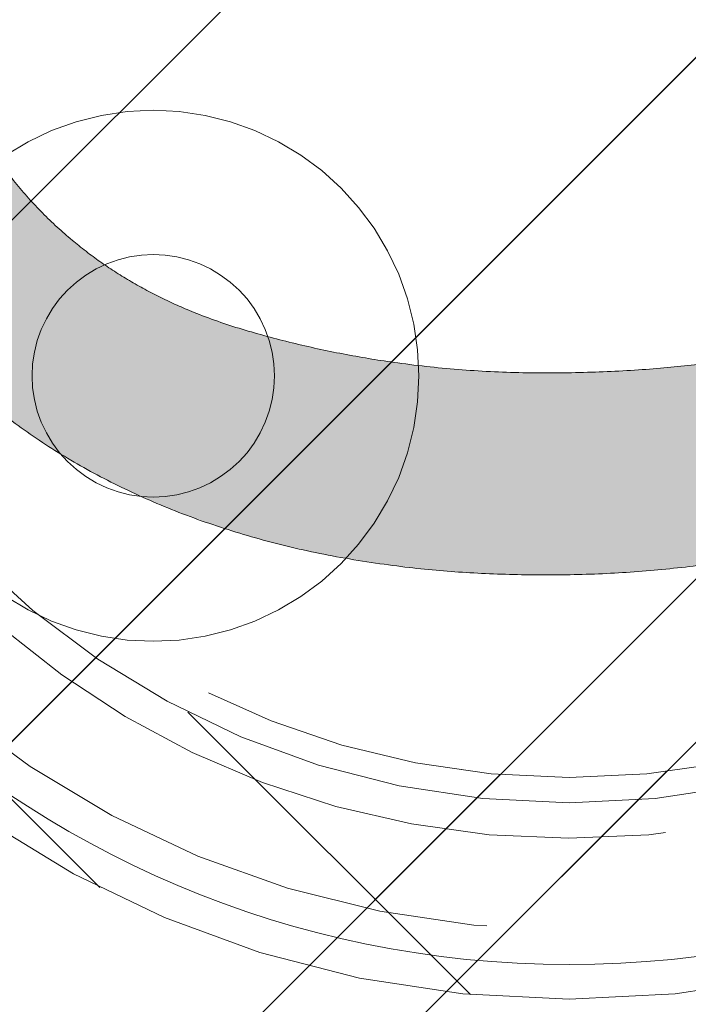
# Model space of a CAD drawing. Header units: inches. Extents: x -434 to -285, y -58 to 33.
# Tile 9 of 103: x -417.5 to -416.36, y -37.08 to -35.4. Entities that reach past the tile are written whole.
import ezdxf

# ---------------------------------------------------------------- set-up
doc = ezdxf.new("R2010")
doc.units = ezdxf.units.IN
doc.header["$LTSCALE"] = 32
doc.header["$MEASUREMENT"] = 0
doc.linetypes.add('Dash Style-1', pattern=[0.083328, 0.041656, -0.041672])
for name, color, linetype, lineweight in [('Black', 7, 'Continuous', 18), ('DashLine', 7, 'Dash Style-1', 13), ('DashLineFill', 7, 'Dash Style-1', 13), ('Drawing', 7, 'Continuous', 18), ('Metal-Black', 7, 'Continuous', 18), ('Metal-DeskStructure', 7, 'Continuous', 13), ('SolidLine', 7, 'Continuous', 15), ('Wood_1-H', 7, 'Continuous', 13)]:
    doc.layers.add(name, color=color, linetype=linetype, lineweight=lineweight)
doc.layers.add('Metal-Leg', color=7, linetype='Continuous', lineweight=18, true_color=0x4c4c4c)
pattern_1 = [(45, (0, 0), (-1.61301565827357, 1.935715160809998), []), (45, (-1.0608, 1.0608), (-0.4723460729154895, 0.4167612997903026), [])]

# ---------------------------------------------------------------- blocks, each defined once
blk = doc.blocks.new('Group-45')
at = {"layer": 'Metal-DeskStructure', "color": 7}
blk.add_open_spline([(-0.5629921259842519, -0.4031061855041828), (-0.5629921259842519, -0.4084102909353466), (-0.5669586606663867, -0.4163664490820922), (-0.5762169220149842, -0.4216705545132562), (-0.5934108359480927, -0.424322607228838), (-0.6185404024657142, -0.424322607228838), (-0.6344117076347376, -0.4203445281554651), (-0.6436699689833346, -0.4163664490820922), (-0.6476377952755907, -0.4070842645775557), (-0.6476377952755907, -0.2008904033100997), (-0.6476377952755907, -6.474738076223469e-07), (-0.8592519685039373, -6.474738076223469e-07), (-1.070866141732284, -6.474738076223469e-07), (-1.070866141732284, -0.2008904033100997), (-1.070866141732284, -0.4070842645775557), (-1.074832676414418, -0.4163664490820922), (-1.084090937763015, -0.4203445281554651), (-1.101284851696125, -0.424322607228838), (-1.12509180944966, -0.424322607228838), (-1.142285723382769, -0.4216705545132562), (-1.151543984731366, -0.4163664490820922), (-1.155511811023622, -0.4084102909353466), (-1.155511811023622, 0), (-1.155511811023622, 0.4084102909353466), (-1.151543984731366, 0.4163664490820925), (-1.142285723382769, 0.4216705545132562), (-1.12509180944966, 0.424321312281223), (-1.101284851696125, 0.424321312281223), (-1.084090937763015, 0.4216705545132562), (-1.074832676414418, 0.4163664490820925), (-1.070866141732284, 0.4097363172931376), (-1.070866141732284, 0.2446479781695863), (-1.070866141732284, 0.08486374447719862), (-0.8592519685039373, 0.08486374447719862), (-0.6476377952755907, 0.08486374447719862), (-0.6476377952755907, 0.2446479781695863), (-0.6476377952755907, 0.4097363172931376), (-0.6436699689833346, 0.4163664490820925), (-0.6344117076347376, 0.4216705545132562), (-0.6185404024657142, 0.424321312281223), (-0.5934108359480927, 0.424321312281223), (-0.5762169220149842, 0.4216705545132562), (-0.5669586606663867, 0.4163664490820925), (-0.5629921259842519, 0.4084102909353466), (-0.5629921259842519, 0), (-0.5629921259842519, -0.4031061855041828)], degree=2, knots=[0, 0, 0, 0.00229950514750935, 0.004599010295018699, 0.006898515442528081, 0.009198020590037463, 0.01175302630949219, 0.01430803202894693, 0.01686303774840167, 0.01941804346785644, 0.1161873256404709, 0.1161873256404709, 0.218122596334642, 0.218122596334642, 0.3148918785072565, 0.3174468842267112, 0.320001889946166, 0.3225568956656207, 0.3251119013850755, 0.3276669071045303, 0.3302219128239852, 0.3327769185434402, 0.3353319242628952, 0.5295095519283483, 0.5320645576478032, 0.5346195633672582, 0.537174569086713, 0.5397295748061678, 0.5422845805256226, 0.5448395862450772, 0.5473945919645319, 0.5499495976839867, 0.6269182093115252, 0.6269182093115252, 0.7288534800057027, 0.7288534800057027, 0.8058220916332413, 0.808377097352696, 0.8109321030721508, 0.8134871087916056, 0.8160421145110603, 0.8183416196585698, 0.8206411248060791, 0.8229406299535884, 0.8252401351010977, 1, 1, 1], dxfattribs=at)
blk = doc.blocks.new('TL14_lower_leg (2D)')
at = {"layer": 'DashLine', "flags": 128}
for points in [[(-1.777195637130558e-14, 1.377952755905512), (0.1350629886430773, 1.371317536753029), (0.2688252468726, 1.351475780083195), (0.3999985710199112, 1.318618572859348), (0.5273196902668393, 1.27306234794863), (0.649562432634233, 1.215245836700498), (0.7655495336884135, 1.14572584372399), (0.8741639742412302, 1.065171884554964), (0.9743597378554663, 0.9743597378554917), (1.065171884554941, 0.8741639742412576), (1.14572584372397, 0.7655495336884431), (1.215245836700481, 0.6495624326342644), (1.273062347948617, 0.5273196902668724), (1.318618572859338, 0.3999985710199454), (1.351475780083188, 0.2688252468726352), (1.371317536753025, 0.1350629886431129), (1.377952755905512, 1.783045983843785e-14), (1.371317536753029, -0.1350629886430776), (1.351475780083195, -0.2688252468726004), (1.318618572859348, -0.3999985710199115), (1.27306234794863, -0.5273196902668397), (1.215245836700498, -0.6495624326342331), (1.145725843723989, -0.7655495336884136), (1.065171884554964, -0.8741639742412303), (0.9743597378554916, -0.9743597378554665), (0.8741639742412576, -1.065171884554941), (0.7655495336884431, -1.14572584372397), (0.6495624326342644, -1.215245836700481), (0.5273196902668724, -1.273062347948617), (0.3999985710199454, -1.318618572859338), (0.2688252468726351, -1.351475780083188), (0.135062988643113, -1.371317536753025), (1.777195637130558e-14, -1.377952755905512), (-0.1350629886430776, -1.371317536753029), (-0.2688252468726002, -1.351475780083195), (-0.3999985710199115, -1.318618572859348), (-0.5273196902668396, -1.27306234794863), (-0.6495624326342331, -1.215245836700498), (-0.7655495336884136, -1.14572584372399), (-0.8741639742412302, -1.065171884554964), (-0.9743597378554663, -0.9743597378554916), (-1.065171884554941, -0.8741639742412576), (-1.14572584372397, -0.7655495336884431), (-1.215245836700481, -0.6495624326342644), (-1.273062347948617, -0.5273196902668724), (-1.318618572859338, -0.3999985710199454), (-1.351475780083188, -0.2688252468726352), (-1.371317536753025, -0.1350629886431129), (-1.377952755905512, -1.783045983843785e-14), (-1.371317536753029, 0.1350629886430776), (-1.351475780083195, 0.2688252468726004), (-1.318618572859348, 0.3999985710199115), (-1.27306234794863, 0.5273196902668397), (-1.215245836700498, 0.6495624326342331), (-1.145725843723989, 0.7655495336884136), (-1.065171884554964, 0.8741639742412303), (-0.9743597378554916, 0.9743597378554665), (-0.8741639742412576, 1.065171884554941), (-0.7655495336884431, 1.14572584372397), (-0.6495624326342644, 1.215245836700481), (-0.5273196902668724, 1.273062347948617), (-0.3999985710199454, 1.318618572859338), (-0.2688252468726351, 1.351475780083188), (-0.135062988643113, 1.371317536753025)], [(-0.7086614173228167, -0.547244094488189), (-0.6928397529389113, -0.54802136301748), (-0.6771704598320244, -0.5503456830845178), (-0.6618044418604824, -0.5541946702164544), (-0.6468896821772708, -0.5595312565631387), (-0.6325698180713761, -0.5663040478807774), (-0.6189827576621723, -0.574447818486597), (-0.6062593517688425, -0.5838841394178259), (-0.5945221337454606, -0.5945221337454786), (-0.583884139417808, -0.6062593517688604), (-0.5744478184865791, -0.6189827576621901), (-0.5663040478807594, -0.632569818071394), (-0.5595312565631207, -0.6468896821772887), (-0.5541946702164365, -0.6618044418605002), (-0.5503456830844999, -0.6771704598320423), (-0.5480213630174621, -0.6928397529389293), (-0.547244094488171, -0.7086614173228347), (-0.5480213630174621, -0.72448308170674), (-0.5503456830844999, -0.7401523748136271), (-0.5541946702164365, -0.7555183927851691), (-0.5595312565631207, -0.7704331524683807), (-0.5663040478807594, -0.7847530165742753), (-0.5744478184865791, -0.7983400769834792), (-0.583884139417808, -0.811063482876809), (-0.5945221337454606, -0.8228007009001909), (-0.6062593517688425, -0.8334386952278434), (-0.6189827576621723, -0.8428750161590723), (-0.6325698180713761, -0.8510187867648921), (-0.6468896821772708, -0.8577915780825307), (-0.6618044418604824, -0.8631281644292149), (-0.6771704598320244, -0.8669771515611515), (-0.6928397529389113, -0.8693014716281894), (-0.7086614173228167, -0.8700787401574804), (-0.7244830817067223, -0.8693014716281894), (-0.7401523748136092, -0.8669771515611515), (-0.7555183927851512, -0.8631281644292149), (-0.7704331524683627, -0.8577915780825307), (-0.7847530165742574, -0.8510187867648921), (-0.7983400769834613, -0.8428750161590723), (-0.8110634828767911, -0.8334386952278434), (-0.822800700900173, -0.8228007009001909), (-0.8334386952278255, -0.811063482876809), (-0.8428750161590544, -0.7983400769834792), (-0.8510187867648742, -0.7847530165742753), (-0.8577915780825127, -0.7704331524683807), (-0.863128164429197, -0.7555183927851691), (-0.8669771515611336, -0.7401523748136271), (-0.8693014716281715, -0.72448308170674), (-0.8700787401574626, -0.7086614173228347), (-0.8693014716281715, -0.6928397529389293), (-0.8669771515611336, -0.6771704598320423), (-0.863128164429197, -0.6618044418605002), (-0.8577915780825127, -0.6468896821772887), (-0.8510187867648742, -0.632569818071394), (-0.8428750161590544, -0.6189827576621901), (-0.8334386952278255, -0.6062593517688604), (-0.822800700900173, -0.5945221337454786), (-0.8110634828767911, -0.5838841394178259), (-0.7983400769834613, -0.574447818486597), (-0.7847530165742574, -0.5663040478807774), (-0.7704331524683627, -0.5595312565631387), (-0.7555183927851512, -0.5541946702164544), (-0.7401523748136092, -0.5503456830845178), (-0.7244830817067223, -0.54802136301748)]]:
    blk.add_lwpolyline(points, close=True, dxfattribs=at)
at = {"layer": 'Metal-DeskStructure', "color": 7}
blk.add_blockref('Group-45', (0, 0), dxfattribs=at)
blk = doc.blocks.new('Group-50')
at = {"layer": 'DashLine'}
for p, q in [((0, 0.1181102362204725), (0, 0.3543307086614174)), ((-0.1181102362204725, 0), (-0.3543307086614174, 0)), ((0.1181102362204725, 0), (0.3543307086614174, 0)), ((0, -0.1181102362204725), (0, -0.3543307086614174))]:
    blk.add_line(p, q, dxfattribs=at)
at = {"layer": 'DashLine', "flags": 128}
blk.add_lwpolyline([(-0.2559055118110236, 1.780109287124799e-14), (-0.2546732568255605, 0.02508312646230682), (-0.2509883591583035, 0.04992468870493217), (-0.2448863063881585, 0.07428544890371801), (-0.2364258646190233, 0.09793079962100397), (-0.2256885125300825, 0.120633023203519), (-0.2127776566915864, 0.1421734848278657), (-0.1978176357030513, 0.1623447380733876), (-0.1809525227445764, 0.1809525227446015), (-0.1623447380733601, 0.1978176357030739), (-0.1421734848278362, 0.2127776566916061), (-0.1206330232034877, 0.2256885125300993), (-0.09793079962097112, 0.2364258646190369), (-0.07428544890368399, 0.2448863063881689), (-0.04992468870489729, 0.2509883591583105), (-0.02508312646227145, 0.254673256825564), (1.786716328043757e-14, 0.2559055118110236), (0.02508312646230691, 0.2546732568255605), (0.04992468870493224, 0.2509883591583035), (0.07428544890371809, 0.2448863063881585), (0.09793079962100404, 0.2364258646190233), (0.1206330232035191, 0.2256885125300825), (0.1421734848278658, 0.2127776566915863), (0.1623447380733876, 0.1978176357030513), (0.1809525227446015, 0.1809525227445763), (0.1978176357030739, 0.1623447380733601), (0.2127776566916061, 0.1421734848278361), (0.2256885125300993, 0.1206330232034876), (0.2364258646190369, 0.09793079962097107), (0.2448863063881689, 0.07428544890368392), (0.2509883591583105, 0.04992468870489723), (0.254673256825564, 0.02508312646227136), (0.2559055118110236, -1.785791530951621e-14), (0.2546732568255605, -0.02508312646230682), (0.2509883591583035, -0.04992468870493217), (0.2448863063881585, -0.07428544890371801), (0.2364258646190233, -0.09793079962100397), (0.2256885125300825, -0.120633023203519), (0.2127776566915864, -0.1421734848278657), (0.1978176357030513, -0.1623447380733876), (0.1809525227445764, -0.1809525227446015), (0.1623447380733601, -0.1978176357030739), (0.1421734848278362, -0.2127776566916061), (0.1206330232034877, -0.2256885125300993), (0.09793079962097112, -0.2364258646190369), (0.07428544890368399, -0.2448863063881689), (0.04992468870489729, -0.2509883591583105), (0.02508312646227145, -0.254673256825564), (-1.777195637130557e-14, -0.2559055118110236), (-0.02508312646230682, -0.2546732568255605), (-0.04992468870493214, -0.2509883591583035), (-0.07428544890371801, -0.2448863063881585), (-0.09793079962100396, -0.2364258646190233), (-0.120633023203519, -0.2256885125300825), (-0.1421734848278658, -0.2127776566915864), (-0.1623447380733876, -0.1978176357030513), (-0.1809525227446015, -0.1809525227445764), (-0.1978176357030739, -0.1623447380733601), (-0.2127776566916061, -0.1421734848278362), (-0.2256885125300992, -0.1206330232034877), (-0.2364258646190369, -0.09793079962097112), (-0.2448863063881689, -0.07428544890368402), (-0.2509883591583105, -0.04992468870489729), (-0.254673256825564, -0.02508312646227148)], close=True, dxfattribs=at)
blk = doc.blocks.new('Group-51')
at = {"layer": 'DashLine'}
for p, q in [((-0.0001991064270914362, 1.232283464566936), (-0.0001991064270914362, 1.468503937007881)), ((-0.1183093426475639, 1.114173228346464), (-0.3545298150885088, 1.114173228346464)), ((0.117911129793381, 1.114173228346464), (0.3541316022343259, 1.114173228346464)), ((-0.0001991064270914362, 0.9960629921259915), (-0.0001991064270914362, 0.7598425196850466))]:
    blk.add_line(p, q, dxfattribs=at)
at = {"layer": 'DashLine', "flags": 128}
blk.add_lwpolyline([(-0.2561046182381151, 1.1141732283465), (-0.2548723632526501, 1.139256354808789), (-0.2511874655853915, 1.164097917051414), (-0.2450854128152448, 1.188458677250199), (-0.2366249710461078, 1.212104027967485), (-0.2258876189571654, 1.234806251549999), (-0.2129767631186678, 1.256346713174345), (-0.1980167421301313, 1.276517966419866), (-0.1811516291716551, 1.295125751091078), (-0.1625438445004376, 1.311990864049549), (-0.1423725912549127, 1.32695088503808), (-0.1208321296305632, 1.339861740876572), (-0.0981299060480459, 1.350599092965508), (-0.07448455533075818, 1.359059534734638), (-0.05012379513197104, 1.365161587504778), (-0.02528223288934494, 1.368846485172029), (-0.0001991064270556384, 1.370078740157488), (0.02488402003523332, 1.368846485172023), (0.04972558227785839, 1.365161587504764), (0.07408634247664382, 1.359059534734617), (0.09773169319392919, 1.35059909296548), (0.1204339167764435, 1.339861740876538), (0.1419743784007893, 1.32695088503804), (0.1621456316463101, 1.311990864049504), (0.1807534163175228, 1.295125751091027), (0.1976185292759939, 1.27651796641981), (0.2125785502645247, 1.256346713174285), (0.2254894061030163, 1.234806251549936), (0.2362267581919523, 1.212104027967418), (0.2446871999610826, 1.188458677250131), (0.2507892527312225, 1.164097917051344), (0.2544741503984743, 1.139256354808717), (0.2557064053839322, 1.114173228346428), (0.2544741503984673, 1.089090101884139), (0.2507892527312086, 1.064248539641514), (0.2446871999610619, 1.039887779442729), (0.236226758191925, 1.016242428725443), (0.2254894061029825, 0.993540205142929), (0.2125785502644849, 0.9719997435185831), (0.1976185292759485, 0.9518284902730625), (0.1807534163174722, 0.9332207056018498), (0.1621456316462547, 0.9163555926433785), (0.1419743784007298, 0.9013955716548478), (0.1204339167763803, 0.8884847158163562), (0.09773169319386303, 0.8777473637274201), (0.0740863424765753, 0.8692869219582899), (0.04972558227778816, 0.8631848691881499), (0.02488402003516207, 0.8594999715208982), (-0.000199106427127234, 0.8582677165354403), (-0.02528223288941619, 0.8594999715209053), (-0.05012379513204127, 0.8631848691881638), (-0.0744845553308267, 0.8692869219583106), (-0.09812990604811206, 0.8777473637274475), (-0.1208321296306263, 0.88848471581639), (-0.1423725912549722, 0.9013955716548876), (-0.1625438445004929, 0.9163555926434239), (-0.1811516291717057, 0.9332207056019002), (-0.1980167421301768, 0.9518284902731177), (-0.2129767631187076, 0.9719997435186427), (-0.2258876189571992, 0.9935402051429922), (-0.2366249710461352, 1.016242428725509), (-0.2450854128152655, 1.039887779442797), (-0.2511874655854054, 1.064248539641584), (-0.2548723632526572, 1.089090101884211)], close=True, dxfattribs=at)
blk = doc.blocks.new('1BRPT9-Bracket (2D)')
at = {"layer": 'DashLineFill', "linetype": 'Continuous', "lineweight": 13}
h = blk.add_hatch(dxfattribs=at)
h.set_pattern_fill('Steel', color=253, style=0, pattern_type=2)
h.set_pattern_definition(pattern_1)
edge = h.paths.add_edge_path()
edge.add_line((-2.32206875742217, -8.74015748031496), (-2.32206875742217, 8.740157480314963))
edge.add_line((-2.32206875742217, 8.740157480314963), (1.677931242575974, 8.740157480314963))
edge.add_arc((1.677931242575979, 8.488188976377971), 0.2519685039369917, -3.979039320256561e-12, 90.0000000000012, ccw=False)
edge.add_line((1.929899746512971, 8.488188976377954), (1.929899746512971, 7.480314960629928))
edge.add_line((1.929899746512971, 7.480314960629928), (2.323600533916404, 7.461135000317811))
edge.add_line((2.323600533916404, 7.461135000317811), (2.323600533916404, -7.480314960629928))
edge.add_line((2.323600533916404, -7.480314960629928), (1.929899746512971, -7.480314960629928))
edge.add_line((1.929899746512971, -7.480314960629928), (1.929899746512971, -8.488188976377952))
edge.add_arc((1.677931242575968, -8.488188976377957), 0.2519685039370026, -90.00000000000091, 1.0800249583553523e-12, ccw=False)
edge.add_line((1.677931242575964, -8.74015748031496), (-2.32206875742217, -8.74015748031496))
h = blk.add_hatch(dxfattribs=at)
h.set_pattern_fill('Steel', color=253, style=0, pattern_type=2)
h.set_pattern_definition(pattern_1)
h.paths.add_polyline_path([(-1.337816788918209, 0.6003937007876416), (-1.329134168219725, 0.599967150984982), (-1.320535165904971, 0.5986916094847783), (-1.31210259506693, 0.5965793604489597), (-1.303917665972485, 0.5936507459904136), (-1.296059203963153, 0.5899339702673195), (-1.288602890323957, 0.5854648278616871), (-1.281620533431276, 0.5802863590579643), (-1.275179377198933, 0.5744484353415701), (-1.269341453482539, 0.5680072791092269), (-1.264162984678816, 0.5610249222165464), (-1.259693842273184, 0.5535686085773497), (-1.255977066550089, 0.5457101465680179), (-1.253048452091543, 0.5375252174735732), (-1.250936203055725, 0.5290926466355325), (-1.249660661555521, 0.520493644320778), (-1.249234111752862, 0.511811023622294), (-1.249660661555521, 0.50312840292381), (-1.250936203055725, 0.4945294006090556), (-1.253048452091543, 0.4860968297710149), (-1.255977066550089, 0.4779119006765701), (-1.259693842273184, 0.4700534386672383), (-1.264162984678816, 0.4625971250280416), (-1.269341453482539, 0.4556147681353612), (-1.275179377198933, 0.449173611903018), (-1.281620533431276, 0.4433356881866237), (-1.288602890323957, 0.4381572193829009), (-1.296059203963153, 0.4336880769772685), (-1.303917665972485, 0.4299713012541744), (-1.31210259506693, 0.4270426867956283), (-1.320535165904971, 0.4249304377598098), (-1.329134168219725, 0.4236548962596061), (-1.337816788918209, 0.4232283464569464), (-1.346499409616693, 0.4236548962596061), (-1.355098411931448, 0.4249304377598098), (-1.363530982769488, 0.4270426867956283), (-1.371715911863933, 0.4299713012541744), (-1.379574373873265, 0.4336880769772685), (-1.387030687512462, 0.4381572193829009), (-1.394013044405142, 0.4433356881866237), (-1.400454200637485, 0.449173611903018), (-1.40629212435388, 0.4556147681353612), (-1.411470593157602, 0.4625971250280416), (-1.415939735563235, 0.4700534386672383), (-1.419656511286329, 0.4779119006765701), (-1.422585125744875, 0.4860968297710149), (-1.424697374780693, 0.4945294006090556), (-1.425972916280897, 0.50312840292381), (-1.426399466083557, 0.511811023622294), (-1.425972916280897, 0.520493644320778), (-1.424697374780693, 0.5290926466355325), (-1.422585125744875, 0.5375252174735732), (-1.419656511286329, 0.5457101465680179), (-1.415939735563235, 0.5535686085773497), (-1.411470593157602, 0.5610249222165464), (-1.40629212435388, 0.5680072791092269), (-1.400454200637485, 0.5744484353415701), (-1.394013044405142, 0.5802863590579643), (-1.387030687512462, 0.5854648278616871), (-1.379574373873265, 0.5899339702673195), (-1.371715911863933, 0.5936507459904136), (-1.363530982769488, 0.5965793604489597), (-1.355098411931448, 0.5986916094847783), (-1.346499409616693, 0.599967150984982)])
at = {"layer": 'DashLineFill', "flags": 128}
blk.add_lwpolyline([(-1.337816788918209, 0.6003937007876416), (-1.329134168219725, 0.599967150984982), (-1.320535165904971, 0.5986916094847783), (-1.31210259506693, 0.5965793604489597), (-1.303917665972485, 0.5936507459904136), (-1.296059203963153, 0.5899339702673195), (-1.288602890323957, 0.5854648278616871), (-1.281620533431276, 0.5802863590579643), (-1.275179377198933, 0.5744484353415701), (-1.269341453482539, 0.5680072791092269), (-1.264162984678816, 0.5610249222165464), (-1.259693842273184, 0.5535686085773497), (-1.255977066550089, 0.5457101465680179), (-1.253048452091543, 0.5375252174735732), (-1.250936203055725, 0.5290926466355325), (-1.249660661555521, 0.520493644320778), (-1.249234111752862, 0.511811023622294), (-1.249660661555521, 0.50312840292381), (-1.250936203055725, 0.4945294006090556), (-1.253048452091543, 0.4860968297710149), (-1.255977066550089, 0.4779119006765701), (-1.259693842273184, 0.4700534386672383), (-1.264162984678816, 0.4625971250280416), (-1.269341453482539, 0.4556147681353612), (-1.275179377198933, 0.449173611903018), (-1.281620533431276, 0.4433356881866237), (-1.288602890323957, 0.4381572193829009), (-1.296059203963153, 0.4336880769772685), (-1.303917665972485, 0.4299713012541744), (-1.31210259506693, 0.4270426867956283), (-1.320535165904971, 0.4249304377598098), (-1.329134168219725, 0.4236548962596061), (-1.337816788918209, 0.4232283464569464), (-1.346499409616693, 0.4236548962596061), (-1.355098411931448, 0.4249304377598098), (-1.363530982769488, 0.4270426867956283), (-1.371715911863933, 0.4299713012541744), (-1.379574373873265, 0.4336880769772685), (-1.387030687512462, 0.4381572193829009), (-1.394013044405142, 0.4433356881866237), (-1.400454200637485, 0.449173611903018), (-1.40629212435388, 0.4556147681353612), (-1.411470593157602, 0.4625971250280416), (-1.415939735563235, 0.4700534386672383), (-1.419656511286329, 0.4779119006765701), (-1.422585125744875, 0.4860968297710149), (-1.424697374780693, 0.4945294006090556), (-1.425972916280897, 0.50312840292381), (-1.426399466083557, 0.511811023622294), (-1.425972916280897, 0.520493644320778), (-1.424697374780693, 0.5290926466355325), (-1.422585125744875, 0.5375252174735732), (-1.419656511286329, 0.5457101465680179), (-1.415939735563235, 0.5535686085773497), (-1.411470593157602, 0.5610249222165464), (-1.40629212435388, 0.5680072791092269), (-1.400454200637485, 0.5744484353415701), (-1.394013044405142, 0.5802863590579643), (-1.387030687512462, 0.5854648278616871), (-1.379574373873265, 0.5899339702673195), (-1.371715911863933, 0.5936507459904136), (-1.363530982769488, 0.5965793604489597), (-1.355098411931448, 0.5986916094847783), (-1.346499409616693, 0.599967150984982)], close=True, dxfattribs=at)
at = {"layer": 'Metal-DeskStructure', "color": 7}
for name in ['Group-51', 'Group-50']:
    blk.add_blockref(name, (0, 0), dxfattribs=at)
blk = doc.blocks.new('Group-67')
at = {"layer": 'DashLineFill', "linetype": 'Continuous', "lineweight": 13}
h = blk.add_hatch(dxfattribs=at)
h.set_pattern_fill('Steel', color=253, style=0, pattern_type=2)
h.set_pattern_definition(pattern_1)
h.paths.add_polyline_path([(-2.066929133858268, 1.397637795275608), (2.066929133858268, 1.397637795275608), (2.066929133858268, 0.1377952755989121), (2.106299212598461, 0.1377952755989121), (2.106299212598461, -0.1377952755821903), (2.066929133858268, -0.1377952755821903), (2.066929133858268, -5.275590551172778), (2.106299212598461, -5.275590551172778), (2.106299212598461, -5.55118110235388), (2.066929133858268, -5.55118110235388), (2.066929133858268, -5.82677165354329), (-2.066929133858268, -5.82677165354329), (-2.066929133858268, -5.55118110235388), (-2.106299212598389, -5.55118110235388), (-2.106299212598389, -5.275590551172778), (-2.066929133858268, -5.275590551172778), (-2.066929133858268, -0.1377952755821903), (-2.106299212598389, -0.1377952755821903), (-2.106299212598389, 0.1377952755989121), (-2.066929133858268, 0.1377952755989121)])
blk = doc.blocks.new('TL14_upper_leg (2D)')
at = {"layer": 'DashLine', "flags": 128}
blk.add_lwpolyline([(0, 1.22047244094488), (0.1196272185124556, 1.214595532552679), (0.2381023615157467, 1.197021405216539), (0.3542844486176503, 1.167919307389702), (0.4670545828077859, 1.127569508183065), (0.5753267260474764, 1.076360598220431), (0.6780581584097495, 1.01478574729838), (0.7742595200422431, 0.9434379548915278), (0.8630043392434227, 0.8630043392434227), (0.9434379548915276, 0.7742595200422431), (1.01478574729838, 0.6780581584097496), (1.076360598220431, 0.5753267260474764), (1.127569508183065, 0.467054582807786), (1.167919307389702, 0.3542844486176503), (1.197021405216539, 0.2381023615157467), (1.214595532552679, 0.1196272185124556), (1.22047244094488, 7.47323834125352e-17), (1.214595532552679, -0.1196272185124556), (1.197021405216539, -0.2381023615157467), (1.167919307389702, -0.3542844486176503), (1.127569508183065, -0.467054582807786), (1.076360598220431, -0.5753267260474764), (1.01478574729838, -0.6780581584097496), (0.9434379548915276, -0.7742595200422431), (0.8630043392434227, -0.8630043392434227), (0.7742595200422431, -0.9434379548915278), (0.6780581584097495, -1.01478574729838), (0.5753267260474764, -1.076360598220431), (0.4670545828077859, -1.127569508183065), (0.3542844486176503, -1.167919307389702), (0.2381023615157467, -1.197021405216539), (0.1196272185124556, -1.214595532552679), (0, -1.22047244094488), (-0.1196272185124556, -1.214595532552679), (-0.2381023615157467, -1.197021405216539), (-0.3542844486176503, -1.167919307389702), (-0.4670545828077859, -1.127569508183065), (-0.5753267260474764, -1.076360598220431), (-0.6780581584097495, -1.01478574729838), (-0.7742595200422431, -0.9434379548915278), (-0.8630043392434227, -0.8630043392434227), (-0.9434379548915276, -0.7742595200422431), (-1.01478574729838, -0.6780581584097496), (-1.076360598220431, -0.5753267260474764), (-1.127569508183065, -0.467054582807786), (-1.167919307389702, -0.3542844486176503), (-1.197021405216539, -0.2381023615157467), (-1.214595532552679, -0.1196272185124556), (-1.22047244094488, 7.47323834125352e-17), (-1.214595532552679, 0.1196272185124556), (-1.197021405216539, 0.2381023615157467), (-1.167919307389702, 0.3542844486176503), (-1.127569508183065, 0.467054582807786), (-1.076360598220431, 0.5753267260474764), (-1.01478574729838, 0.6780581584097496), (-0.9434379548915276, 0.7742595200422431), (-0.8630043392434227, 0.8630043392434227), (-0.7742595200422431, 0.9434379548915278), (-0.6780581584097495, 1.01478574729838), (-0.5753267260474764, 1.076360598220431), (-0.4670545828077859, 1.127569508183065), (-0.3542844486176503, 1.167919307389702), (-0.2381023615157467, 1.197021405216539), (-0.1196272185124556, 1.214595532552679)], close=True, dxfattribs=at)
at = {"layer": 'DashLine', "color": 7}
blk.add_blockref('Group-67', (0, 0), dxfattribs=at)
blk = doc.blocks.new('Group-68')
at = {"layer": 'Metal-DeskStructure', "linetype": 'Continuous', "lineweight": 0, "true_color": 0xff0000}
blk.add_hatch(color=1, dxfattribs=at).paths.add_polyline_path([(0.7234251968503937, -0.395084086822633), (1.067913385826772, -0.4833594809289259), (1.040361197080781, -0.5852005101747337), (1.007762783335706, -0.6808010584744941), (0.9701181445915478, -0.7701611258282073), (0.9274272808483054, -0.8532807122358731), (0.8796901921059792, -0.9301598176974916), (0.8269068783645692, -1.000798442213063), (0.7690773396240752, -1.065196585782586), (0.7062015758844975, -1.123354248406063), (0.6390028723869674, -1.174951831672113), (0.5682045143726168, -1.219669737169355), (0.4938065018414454, -1.257507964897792), (0.4158088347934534, -1.288466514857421), (0.3342115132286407, -1.312545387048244), (0.2490145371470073, -1.329744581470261), (0.1602179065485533, -1.340064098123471), (0.0678216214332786, -1.343503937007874), (-0.02759378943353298, -1.340829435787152), (-0.1184507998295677, -1.332805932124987), (-0.2047494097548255, -1.319433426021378), (-0.2864896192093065, -1.300711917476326), (-0.3636714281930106, -1.27664140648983), (-0.4362948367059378, -1.247221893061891), (-0.5043598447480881, -1.212453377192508), (-0.5678664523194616, -1.172335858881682), (-0.6272604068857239, -1.127155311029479), (-0.6829874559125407, -1.077197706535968), (-0.7350475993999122, -1.022463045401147), (-0.783440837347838, -0.9629513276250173), (-0.8281671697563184, -0.8986625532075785), (-0.8692265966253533, -0.8295967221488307), (-0.9066191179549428, -0.7557538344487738), (-0.9403447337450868, -0.6771338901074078), (-0.9702436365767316, -0.5953684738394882), (-0.996156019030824, -0.5120891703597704), (-1.018081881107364, -0.4272959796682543), (-1.036021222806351, -0.3409889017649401), (-1.049974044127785, -0.2531679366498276), (-1.059940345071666, -0.1638330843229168), (-1.065920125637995, -0.07298434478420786), (-1.067913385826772, 0.01937828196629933), (-1.065693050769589, 0.1192260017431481), (-1.059032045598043, 0.2158441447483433), (-1.047930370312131, 0.309232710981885), (-1.032388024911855, 0.3993917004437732), (-1.012405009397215, 0.4863211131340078), (-0.9879813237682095, 0.5700209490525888), (-0.9591169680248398, 0.6504912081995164), (-0.9258119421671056, 0.7277318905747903), (-0.8884026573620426, 0.8010785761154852), (-0.8472255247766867, 0.8698668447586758), (-0.8022805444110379, 0.934096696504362), (-0.7535677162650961, 0.9937681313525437), (-0.7010870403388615, 1.048881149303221), (-0.6448385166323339, 1.099435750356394), (-0.5848221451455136, 1.145431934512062), (-0.5210379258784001, 1.186869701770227), (-0.4545455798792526, 1.22358085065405), (-0.3864048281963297, 1.255397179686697), (-0.3166156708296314, 1.282318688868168), (-0.2451781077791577, 1.304345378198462), (-0.1720921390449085, 1.32147724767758), (-0.097357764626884, 1.333714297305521), (-0.02097498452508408, 1.341056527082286), (0.05705620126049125, 1.343503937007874), (0.1448856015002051, 1.34044256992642), (0.2291321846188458, 1.331258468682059), (0.3097959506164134, 1.31595163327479), (0.3868768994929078, 1.294522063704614), (0.4603750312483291, 1.266969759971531), (0.5302903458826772, 1.233294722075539), (0.5966228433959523, 1.193496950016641), (0.6593725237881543, 1.147576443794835), (0.7180179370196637, 1.096121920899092), (0.7720376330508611, 1.039722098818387), (0.8214316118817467, 0.9783769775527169), (0.8661998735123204, 0.9120865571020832), (0.9063424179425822, 0.8408508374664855), (0.9418592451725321, 0.7646698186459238), (0.97275035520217, 0.683543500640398), (0.9990157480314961, 0.5974718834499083), (0.6545275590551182, 0.5156567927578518), (0.6334850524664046, 0.5853363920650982), (0.6101885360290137, 0.6501211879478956), (0.5846380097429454, 0.7100111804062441), (0.5568334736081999, 0.7650063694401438), (0.526774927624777, 0.8151067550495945), (0.4944623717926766, 0.8603123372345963), (0.459895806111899, 0.9006231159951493), (0.423075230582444, 0.9360390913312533), (0.3838997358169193, 0.9669471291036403), (0.3422684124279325, 0.9937340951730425), (0.2981812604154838, 1.01639998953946), (0.2516382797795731, 1.034944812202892), (0.2026394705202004, 1.049368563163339), (0.1511848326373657, 1.059671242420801), (0.09727436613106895, 1.065852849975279), (0.04090807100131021, 1.067913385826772), (-0.02393573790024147, 1.065634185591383), (-0.08605459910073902, 1.058796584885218), (-0.1454485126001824, 1.047400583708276), (-0.2021174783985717, 1.031446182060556), (-0.2560614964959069, 1.010933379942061), (-0.3072805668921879, 0.9858621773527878), (-0.3557746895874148, 0.9562325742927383), (-0.4015438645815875, 0.9220445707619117), (-0.4443021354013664, 0.8840046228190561), (-0.4837635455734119, 0.8428191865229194), (-0.5199280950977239, 0.7984882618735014), (-0.5527957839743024, 0.7510118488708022), (-0.5823666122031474, 0.7003899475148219), (-0.6086405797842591, 0.6466225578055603), (-0.6316176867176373, 0.5897096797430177), (-0.651297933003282, 0.5296513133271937), (-0.6682027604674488, 0.4677847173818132), (-0.6828536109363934, 0.4054471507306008), (-0.6952504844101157, 0.3426386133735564), (-0.7053933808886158, 0.2793591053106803), (-0.7132823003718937, 0.2156086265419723), (-0.7189172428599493, 0.1513871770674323), (-0.7222982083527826, 0.0866947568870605), (-0.7234251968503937, 0.0215313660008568), (-0.7220627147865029, -0.06137790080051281), (-0.7179752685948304, -0.1416295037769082), (-0.7111628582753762, -0.2192234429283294), (-0.7016254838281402, -0.2941597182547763), (-0.6893631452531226, -0.3664383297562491), (-0.6743758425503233, -0.4360592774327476), (-0.6566635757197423, -0.5030225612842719), (-0.6362263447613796, -0.567328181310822), (-0.6129043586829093, -0.6283117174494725), (-0.586537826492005, -0.6853087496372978), (-0.5571267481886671, -0.738319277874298), (-0.5246711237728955, -0.7873433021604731), (-0.48917095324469, -0.8323808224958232), (-0.4506262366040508, -0.8734318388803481), (-0.4090369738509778, -0.9104963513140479), (-0.3644031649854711, -0.9435743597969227), (-0.3177677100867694, -0.9727163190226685), (-0.2701735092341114, -0.9979726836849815), (-0.2216205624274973, -1.019343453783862), (-0.172108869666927, -1.036828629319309), (-0.1216384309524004, -1.050428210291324), (-0.07020924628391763, -1.060142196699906), (-0.01782131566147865, -1.065970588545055), (0.03552536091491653, -1.067913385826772), (0.09966292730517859, -1.06526411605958), (0.1612773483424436, -1.057316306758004), (0.2203686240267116, -1.044069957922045), (0.2769367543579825, -1.025525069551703), (0.3309817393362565, -1.001681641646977), (0.3825035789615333, -0.9725396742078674), (0.4315022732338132, -0.9380991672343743), (0.477977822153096, -0.8983601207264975), (0.5213751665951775, -0.8534066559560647), (0.5611392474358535, -0.8033228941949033), (0.597270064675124, -0.7481088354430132), (0.629767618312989, -0.6877644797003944), (0.6586319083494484, -0.622289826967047), (0.6838629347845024, -0.551684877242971), (0.7054606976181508, -0.4759496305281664)])
at = {"layer": 'Metal-DeskStructure', "color": 7}
blk.add_open_spline([(0.7234251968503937, -0.395084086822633), (0.8956692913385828, -0.4392217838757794), (1.067913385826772, -0.4833594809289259), (0.9677970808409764, -0.9032045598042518), (0.4446060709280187, -1.343503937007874), (-0.3229568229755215, -1.343503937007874), (-0.8127760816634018, -1.00116778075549), (-1.067913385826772, -0.3530999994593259), (-1.067913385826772, 0.4252283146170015), (-0.7837104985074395, 1.030235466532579), (-0.2583653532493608, 1.343503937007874), (0.4155394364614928, 1.343503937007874), (0.9032056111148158, 0.951648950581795), (0.999015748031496, 0.5974718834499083), (0.8267716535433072, 0.5565643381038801), (0.6545275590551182, 0.5156567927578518), (0.5748655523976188, 0.8041647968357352), (0.2712849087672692, 1.067913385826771), (-0.2239170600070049, 1.067913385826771), (-0.5791706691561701, 0.776175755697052), (-0.7234251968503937, 0.2831268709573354), (-0.7234251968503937, -0.3154210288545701), (-0.5490274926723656, -0.8192353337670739), (-0.1797788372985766, -1.067913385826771), (0.2971219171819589, -1.067913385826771), (0.658833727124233, -0.7288068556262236), (0.7234251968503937, -0.395084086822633)], degree=2, knots=[0, 0, 0, 0.01570333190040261, 0.01570333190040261, 0.05382182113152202, 0.09194031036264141, 0.1314745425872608, 0.1710087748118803, 0.2105430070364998, 0.2536192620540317, 0.2966955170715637, 0.3397717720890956, 0.3887288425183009, 0.4376859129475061, 0.4376859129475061, 0.4613080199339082, 0.4613080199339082, 0.5012446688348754, 0.5411813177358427, 0.5870897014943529, 0.6329980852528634, 0.6789064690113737, 0.7380395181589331, 0.7971725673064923, 0.8563056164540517, 0.9281528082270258, 1, 1, 1], dxfattribs=at)
blk = doc.blocks.new('SlateLegLocator-C')
at = {"color": 255, "linetype": 'Dash Style-1', "lineweight": 5}
blk.add_wipeout([(-2.106299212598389, 1.3779527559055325), (2.10629921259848, 1.3779527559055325), (2.10629921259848, -5.807086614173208), (-2.106299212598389, -5.807086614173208)], dxfattribs=at).dxf.layer = 'Black'
at = {"layer": 'Metal-DeskStructure', "color": 7}
blk.add_blockref('Group-68', (0, 0), dxfattribs=at)
blk = doc.blocks.new('StructEnd-C (2D)')
at = {"layer": 'Metal-Black', "color": 7}
blk.add_blockref('1BRPT9-Bracket (2D)', (0, 0), dxfattribs=at)
at = {"layer": 'Metal-Leg', "color": 7}
blk.add_blockref('TL14_upper_leg (2D)', (0, 0), dxfattribs=at)
at = {"layer": 'Metal-DeskStructure', "color": 7}
blk.add_blockref('SlateLegLocator-C', (0, 0), dxfattribs=at)
blk = doc.blocks.new('29D RUNOFF RETURN RIGHT (2D)')
at = {"layer": 'SolidLine', "color": 7}
blk.add_blockref('TL14_lower_leg (2D)', (-0.7321805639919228, -29.83267716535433), dxfattribs=at)
at = {"layer": 'SolidLine', "color": 7, "rotation": 90}
blk.add_blockref('StructEnd-C (2D)', (-0.7321805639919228, -29.83267716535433), dxfattribs=at)
at = {"layer": 'SolidLine', "color": 7}
blk.add_blockref('TL14_lower_leg (2D)', (-0.7321805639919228, -29.83267716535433), dxfattribs=at)
at = {"layer": 'SolidLine', "color": 7, "rotation": 90}
blk.add_blockref('StructEnd-C (2D)', (-0.7321805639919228, -29.83267716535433), dxfattribs=at)
blk = doc.blocks.new('Slate-LegBrace (2D)')
at = {"layer": 'DashLineFill', "linetype": 'Continuous', "lineweight": 13}
h = blk.add_hatch(dxfattribs=at)
h.set_pattern_fill('Steel', color=253, style=0, pattern_type=2)
h.set_pattern_definition(pattern_1)
edge = h.paths.add_edge_path()
edge.add_line((-2.199587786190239, -0.1351515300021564), (-1.374775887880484, -0.1351515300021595))
edge.add_arc((3.774758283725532e-15, -0.01355418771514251), 1.380142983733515, 185.0545920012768, 354.9454079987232)
edge.add_line((1.374775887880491, -0.13515153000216), (2.199718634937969, -0.1351515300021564))
edge.add_arc((6.542437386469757e-05, -0.01705725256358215), 2.202821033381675, 183.0731271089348, 356.92687289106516, ccw=False)
h = blk.add_hatch(dxfattribs=at)
h.set_pattern_fill('Steel', color=253, style=0, pattern_type=2)
h.set_pattern_definition(pattern_1)
edge = h.paths.add_edge_path()
edge.add_line((2.191696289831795, -0.2375138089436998), (1.463739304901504, -0.2375137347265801))
edge.add_arc((-6.542437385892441e-05, -0.01704129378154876), 1.480314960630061, 188.5652811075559, 351.4347188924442, ccw=False)
edge.add_line((-1.463870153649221, -0.2375137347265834), (-2.191827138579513, -0.2375138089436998))
edge.add_line((-2.191827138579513, -0.2375138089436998), (-2.199718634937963, -0.1351515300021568))
edge.add_line((-2.199718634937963, -0.1351515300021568), (-1.374775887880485, -0.1351515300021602))
edge.add_arc((2.886579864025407e-15, -0.01355418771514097), 1.380142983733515, 185.0545920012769, 354.9454079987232)
edge.add_line((1.37477588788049, -0.1351515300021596), (2.199587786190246, -0.1351515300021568))
edge.add_line((2.199587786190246, -0.1351515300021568), (2.191696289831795, -0.2375138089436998))
at = {"layer": 'DashLineFill', "flags": 128}
for points in [[(2.191696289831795, -0.2375138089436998), (1.463739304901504, -0.2375137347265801, -0.860662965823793), (-1.463870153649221, -0.2375137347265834), (-2.191827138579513, -0.2375138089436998), (-2.199718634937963, -0.1351515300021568), (-1.374775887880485, -0.1351515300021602, 0.9154551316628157), (1.37477588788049, -0.1351515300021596), (2.199587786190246, -0.1351515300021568)], [(-2.199587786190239, -0.1351515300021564), (-1.374775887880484, -0.1351515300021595, 0.9154551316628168), (1.374775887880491, -0.13515153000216), (2.199718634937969, -0.1351515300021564, -0.9477524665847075)]]:
    blk.add_lwpolyline(points, format="xyb", close=True, dxfattribs=at)
blk = doc.blocks.new('TLLegSleeve-NG (2D)')
at = {"layer": 'DashLineFill', "linetype": 'Continuous', "lineweight": 13}
h = blk.add_hatch(dxfattribs=at)
h.set_pattern_fill('Steel', color=253, style=0, pattern_type=2)
h.set_pattern_definition(pattern_1)
edge = h.paths.add_edge_path()
edge.add_arc((0, -2.950395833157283e-16), 1.771653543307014, 0, 180, ccw=False)
edge.add_arc((0, 2.950395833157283e-16), 1.771653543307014, 180, 360, ccw=False)
edge = h.paths.add_edge_path()
edge.add_arc((-1.77635683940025e-15, 2.208425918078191e-15), 1.437007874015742, 0, 180, ccw=False)
edge.add_arc((-1.554312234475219e-15, 2.687045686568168e-15), 1.437007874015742, 180, 360, ccw=False)
at = {"layer": 'DashLine', "flags": 128}
blk.add_lwpolyline([(1.653543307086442, 1.01250325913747e-16), (1.645581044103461, -0.1620755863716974), (1.621770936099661, -0.3225902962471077), (1.582342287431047, -0.4799982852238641), (1.527674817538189, -0.6327836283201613), (1.458295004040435, -0.7794749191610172), (1.374871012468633, -0.9186594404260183), (1.27820626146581, -1.048996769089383), (1.169231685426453, -1.169231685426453), (1.048996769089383, -1.27820626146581), (0.9186594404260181, -1.374871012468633), (0.7794749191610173, -1.458295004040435), (0.6327836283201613, -1.527674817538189), (0.4799982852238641, -1.582342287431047), (0.3225902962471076, -1.621770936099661), (0.1620755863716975, -1.645581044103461), (0, -1.653543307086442), (-0.1620755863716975, -1.645581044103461), (-0.3225902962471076, -1.621770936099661), (-0.4799982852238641, -1.582342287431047), (-0.6327836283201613, -1.527674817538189), (-0.7794749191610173, -1.458295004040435), (-0.9186594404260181, -1.374871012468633), (-1.048996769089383, -1.27820626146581), (-1.169231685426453, -1.169231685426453), (-1.27820626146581, -1.048996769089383), (-1.374871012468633, -0.9186594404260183), (-1.458295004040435, -0.7794749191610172), (-1.527674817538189, -0.6327836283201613), (-1.582342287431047, -0.4799982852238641), (-1.621770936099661, -0.3225902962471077), (-1.645581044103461, -0.1620755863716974), (-1.653543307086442, 1.01250325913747e-16), (-1.645581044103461, 0.1620755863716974), (-1.621770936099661, 0.3225902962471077), (-1.582342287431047, 0.4799982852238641), (-1.527674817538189, 0.6327836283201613), (-1.458295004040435, 0.7794749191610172), (-1.374871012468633, 0.9186594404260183), (-1.27820626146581, 1.048996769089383), (-1.169231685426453, 1.169231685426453), (-1.048996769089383, 1.27820626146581), (-0.9186594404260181, 1.374871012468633), (-0.7794749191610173, 1.458295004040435), (-0.6327836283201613, 1.527674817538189), (-0.4799982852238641, 1.582342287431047), (-0.3225902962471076, 1.621770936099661), (-0.1620755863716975, 1.645581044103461), (0, 1.653543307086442), (0.1620755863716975, 1.645581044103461), (0.3225902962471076, 1.621770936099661), (0.4799982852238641, 1.582342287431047), (0.6327836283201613, 1.527674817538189), (0.7794749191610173, 1.458295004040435), (0.9186594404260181, 1.374871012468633), (1.048996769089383, 1.27820626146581), (1.169231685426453, 1.169231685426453), (1.27820626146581, 1.048996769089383), (1.374871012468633, 0.9186594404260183), (1.458295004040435, 0.7794749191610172), (1.527674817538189, 0.6327836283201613), (1.582342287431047, 0.4799982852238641), (1.621770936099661, 0.3225902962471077), (1.645581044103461, 0.1620755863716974)], close=True, dxfattribs=at)
at = {"layer": 'DashLineFill', "flags": 128}
for points in [[(-1.771653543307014, 0, -0.9999999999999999), (1.771653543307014, 0, -0.9999999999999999)], [(-1.437007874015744, 2.44773580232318e-15, -0.9999999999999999), (1.43700787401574, 2.44773580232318e-15, -0.9999999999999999)]]:
    blk.add_lwpolyline(points, format="xyb", close=True, dxfattribs=at)
blk = doc.blocks.new('1BRPFX-Ped_Plate (2D)')
at = {"layer": 'DashLineFill', "linetype": 'Continuous', "lineweight": 13}
h = blk.add_hatch(dxfattribs=at)
h.set_pattern_fill('Steel', color=253, style=0, pattern_type=2)
h.set_pattern_definition(pattern_1)
edge = h.paths.add_edge_path()
edge.add_arc((-4.145669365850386, 1.704724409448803), 0.1259842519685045, 90, 179.9999999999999, ccw=False)
edge.add_line((-4.145669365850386, 1.830708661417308), (4.145669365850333, 1.830708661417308))
edge.add_arc((4.145669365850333, 1.704724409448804), 0.1259842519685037, -2.2737367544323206e-13, 90, ccw=False)
edge.add_line((4.271653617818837, 1.704724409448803), (4.271653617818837, -1.704724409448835))
edge.add_arc((4.145669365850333, -1.704724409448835), 0.125984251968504, 270.0000000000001, 360, ccw=False)
edge.add_line((4.145669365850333, -1.830708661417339), (-4.145669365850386, -1.830708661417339))
edge.add_arc((-4.145669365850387, -1.704724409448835), 0.125984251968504, 180, 270.0000000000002, ccw=False)
edge.add_line((-4.271653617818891, -1.704724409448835), (-4.271653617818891, 1.704724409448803))
at = {"layer": 'SolidLine', "flags": 128}
blk.add_lwpolyline([(-0.9601991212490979, -0.332208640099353), (-0.9220890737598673, -0.3093663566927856), (-0.8819236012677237, -0.2903695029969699), (-0.8400895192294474, -0.2754010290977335), (-0.7969897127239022, -0.2646050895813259), (-0.7530392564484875, -0.2580856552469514), (-0.7086614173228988, -0.255905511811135), (-0.66428357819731, -0.2580856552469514), (-0.6203331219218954, -0.2646050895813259), (-0.5772333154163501, -0.2754010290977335), (-0.5353992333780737, -0.2903695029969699), (-0.4952337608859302, -0.3093663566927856), (-0.4571237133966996, -0.332208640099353), (-0.4214361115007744, -0.358676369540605), (-0.3885146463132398, -0.3885146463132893), (-0.3586763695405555, -0.4214361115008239), (-0.3322086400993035, -0.4571237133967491), (-0.309366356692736, -0.4952337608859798), (-0.2903695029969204, -0.5353992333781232), (-0.2754010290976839, -0.5772333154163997), (-0.2646050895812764, -0.6203331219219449), (-0.2580856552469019, -0.6642835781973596), (-0.2559055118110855, -0.7086614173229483), (-0.2580856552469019, -0.7530392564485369), (-0.2646050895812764, -0.7969897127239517), (-0.2754010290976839, -0.8400895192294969), (-0.2903695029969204, -0.8819236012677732), (-0.309366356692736, -0.9220890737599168), (-0.3322086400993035, -0.9601991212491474), (-0.3586763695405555, -0.9958867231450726), (-0.3885146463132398, -1.028808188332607), (-0.4214361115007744, -1.058646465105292), (-0.4571237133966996, -1.085114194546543), (-0.4952337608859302, -1.107956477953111), (-0.5353992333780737, -1.126953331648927), (-0.5772333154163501, -1.141921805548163), (-0.6203331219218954, -1.15271774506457), (-0.66428357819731, -1.159237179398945), (-0.7086614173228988, -1.161417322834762), (-0.7530392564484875, -1.159237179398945), (-0.7969897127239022, -1.15271774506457), (-0.8400895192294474, -1.141921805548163), (-0.8819236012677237, -1.126953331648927), (-0.9220890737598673, -1.107956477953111), (-0.9601991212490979, -1.085114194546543)], dxfattribs=at)
blk = doc.blocks.new('1BRPFY-Leg_Plate (2D)')
at = {"layer": 'DashLineFill', "linetype": 'Continuous', "lineweight": 13}
h = blk.add_hatch(dxfattribs=at)
h.set_pattern_fill('Steel', color=253, style=0, pattern_type=2)
h.set_pattern_definition(pattern_1)
edge = h.paths.add_edge_path()
edge.add_arc((-1.704724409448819, 1.704724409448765), 0.1259842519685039, 90, 180, ccw=False)
edge.add_line((-1.704724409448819, 1.830708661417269), (1.704724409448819, 1.830708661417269))
edge.add_arc((1.704724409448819, 1.704724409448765), 0.1259842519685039, 0, 90, ccw=False)
edge.add_line((1.830708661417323, 1.704724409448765), (1.830708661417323, -1.704724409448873))
edge.add_arc((1.704724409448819, -1.704724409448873), 0.125984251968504, -89.99999999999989, 1.1368683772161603e-13, ccw=False)
edge.add_line((1.704724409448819, -1.830708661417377), (-1.704724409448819, -1.830708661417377))
edge.add_arc((-1.704724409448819, -1.704724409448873), 0.125984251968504, 180, 269.99999999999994, ccw=False)
edge.add_line((-1.830708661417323, -1.704724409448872), (-1.830708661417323, 1.704724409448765))
at = {"layer": 'SolidLine', "flags": 128}
blk.add_lwpolyline([(-0.7086614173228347, -0.5019685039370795), (-0.6884019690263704, -0.5029637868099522), (-0.668337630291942, -0.5059400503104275), (-0.6486616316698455, -0.5108686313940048), (-0.6295634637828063, -0.5177020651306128), (-0.6112270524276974, -0.5263745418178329), (-0.5938289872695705, -0.5368025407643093), (-0.5775368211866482, -0.5488856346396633), (-0.5625074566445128, -0.5625074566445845), (-0.5488856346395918, -0.5775368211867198), (-0.5368025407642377, -0.5938289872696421), (-0.5263745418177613, -0.611227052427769), (-0.5177020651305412, -0.6295634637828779), (-0.5108686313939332, -0.6486616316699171), (-0.5059400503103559, -0.6683376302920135), (-0.5029637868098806, -0.688401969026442), (-0.5019685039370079, -0.7086614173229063), (-0.5029637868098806, -0.7289208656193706), (-0.5059400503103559, -0.748985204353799), (-0.5108686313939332, -0.7686612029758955), (-0.5177020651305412, -0.7877593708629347), (-0.5263745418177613, -0.8060957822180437), (-0.5368025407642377, -0.8234938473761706), (-0.5488856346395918, -0.8397860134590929), (-0.5625074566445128, -0.8548153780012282), (-0.5775368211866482, -0.8684372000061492), (-0.5938289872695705, -0.8805202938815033), (-0.6112270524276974, -0.8909482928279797), (-0.6295634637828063, -0.8996207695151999), (-0.6486616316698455, -0.9064542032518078), (-0.668337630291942, -0.9113827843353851), (-0.6884019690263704, -0.9143590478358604), (-0.7086614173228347, -0.9153543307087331), (-0.728920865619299, -0.9143590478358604), (-0.7489852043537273, -0.9113827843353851), (-0.7686612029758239, -0.9064542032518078), (-0.7877593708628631, -0.8996207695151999), (-0.8060957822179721, -0.8909482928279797), (-0.823493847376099, -0.8805202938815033), (-0.8397860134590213, -0.8684372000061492), (-0.8548153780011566, -0.8548153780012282), (-0.8684372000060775, -0.8397860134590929), (-0.8805202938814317, -0.8234938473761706), (-0.8909482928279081, -0.8060957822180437), (-0.8996207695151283, -0.7877593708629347), (-0.9064542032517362, -0.7686612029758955), (-0.9113827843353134, -0.748985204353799), (-0.9143590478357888, -0.7289208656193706), (-0.9153543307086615, -0.7086614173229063), (-0.9143590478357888, -0.688401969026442), (-0.9113827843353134, -0.6683376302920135), (-0.9064542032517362, -0.6486616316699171), (-0.8996207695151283, -0.6295634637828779), (-0.8909482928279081, -0.611227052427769), (-0.8805202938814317, -0.5938289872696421), (-0.8684372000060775, -0.5775368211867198), (-0.8548153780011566, -0.5625074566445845), (-0.8397860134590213, -0.5488856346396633), (-0.823493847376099, -0.5368025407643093), (-0.8060957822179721, -0.5263745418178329), (-0.7877593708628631, -0.5177020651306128), (-0.7686612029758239, -0.5108686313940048), (-0.7489852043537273, -0.5059400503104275), (-0.728920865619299, -0.5029637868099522)], close=True, dxfattribs=at)
blk = doc.blocks.new('30W 7.5D LEG SURROUND (2D)')
at = {"layer": 'SolidLine', "flags": 128}
blk.add_lwpolyline([(-1.712598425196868, -6.536417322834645, -0.414213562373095), (-1.790343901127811e-14, -4.823818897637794, -0.414213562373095), (1.712598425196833, -6.536417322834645, -0.414213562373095), (-1.790343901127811e-14, -8.249015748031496, -0.414213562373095)], format="xyb", close=True, dxfattribs=at)
at = {"layer": 'SolidLine', "color": 7}
for name in ['1BRPFX-Ped_Plate (2D)', '1BRPFX-Ped_Plate (2D)', '1BRPFY-Leg_Plate (2D)', '1BRPFY-Leg_Plate (2D)']:
    blk.add_blockref(name, (-1.790343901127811e-14, -6.536417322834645), dxfattribs=at)
at = {"layer": 'Wood_1-H', "color": 7}
blk.add_blockref('Slate-LegBrace (2D)', (-1.790343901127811e-14, -6.536417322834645), dxfattribs=at)
blk.add_blockref('Slate-LegBrace (2D)', (-1.790343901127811e-14, -6.536417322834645), dxfattribs=at)
at = {"layer": 'Wood_1-H', "color": 7, "rotation": 90}
blk.add_blockref('TLLegSleeve-NG (2D)', (-1.790343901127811e-14, -6.536417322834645), dxfattribs=at)
blk.add_blockref('TLLegSleeve-NG (2D)', (-1.790343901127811e-14, -6.536417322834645), dxfattribs=at)

msp = doc.modelspace()

# ---------------------------------------------------------------- block references
at = {"layer": 'Drawing', "color": 7}
msp.add_blockref('29D RUNOFF RETURN RIGHT (2D)', (-415.8465595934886, -5.442913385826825), dxfattribs=at)

# ---------------------------------------------------------------- next in the draw order: block references
msp.add_blockref('30W 7.5D LEG SURROUND (2D)', (-416.5590551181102, -28.75885826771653), dxfattribs=at)

doc.saveas('drawing.dxf')
